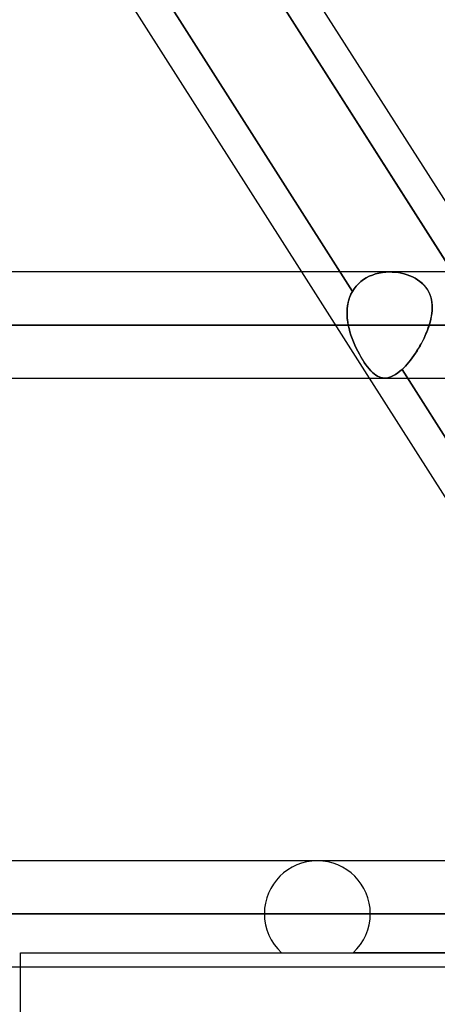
# Model space of a CAD drawing. Header units: millimetres. Extents: x -215 to 215, y -82 to 97.
# Tile 26 of 73: x -57 to -51, y 15 to 30. Entities that reach past the tile are written whole.
import ezdxf

# ---------------------------------------------------------------- set-up
doc = ezdxf.new("R2010")
doc.units = ezdxf.units.MM
doc.layers.add('MAIN-1', color=7, linetype='Continuous')
doc.layers.add('MAIN-2', color=7, linetype='Continuous')

msp = doc.modelspace()

# ---------------------------------------------------------------- linework, layer by layer
at = {"layer": 'MAIN-1'}
for p, q in [((-52.853, 26.004), (-57.447, 33.219)), ((-55.197, 33.219), (-50.603, 26.004)), ((-50.034, 26.004), (-54.629, 33.219)), ((119.951, 26.004), (-119.951, 26.004)), ((120.621, 25.211), (-120.621, 25.211)), ((-119.877, 24.419), (119.877, 24.419)), ((-47.249, 17.204), (-51.843, 24.419)), ((119.877, 17.204), (-119.877, 17.204)), ((120.621, 16.411), (-120.621, 16.411)), ((-119.877, 15.619), (119.877, 15.619)), ((-57.06, 14.817), (-57.06, 15.619))]:
    msp.add_line(p, q, dxfattribs=at)
at = {"layer": 'MAIN-2'}
for p, q in [((-52.098, 25.712), (-56.965, 33.354)), ((-56.965, 33.354), (-52.098, 25.712)), ((-50.46, 25.779), (-55.315, 33.404)), ((-51.843, 24.419), (-52.853, 26.004)), ((-51.932, 25.89), (-51.89, 25.916)), ((-51.89, 25.916), (-51.932, 25.89)), ((-51.89, 25.916), (-51.845, 25.939)), ((-51.846, 25.939), (-51.89, 25.916)), ((-51.799, 25.958), (-51.846, 25.939)), ((-51.845, 25.939), (-51.799, 25.958)), ((-51.799, 25.958), (-51.75, 25.974)), ((-51.751, 25.974), (-51.799, 25.958)), ((-51.702, 25.987), (-51.751, 25.974)), ((-51.75, 25.974), (-51.701, 25.987)), ((-51.651, 25.996), (-51.702, 25.987)), ((-51.701, 25.987), (-51.65, 25.996)), ((-51.6, 26.001), (-51.651, 25.996)), ((-51.65, 25.996), (-51.599, 26.001)), ((-51.548, 26.004), (-51.6, 26.001)), ((-51.599, 26.001), (-51.547, 26.004)), ((-51.502, 26.003), (-51.548, 26.004)), ((-51.547, 26.004), (-51.501, 26.003)), ((-51.456, 26), (-51.502, 26.003)), ((-51.501, 26.003), (-51.455, 26)), ((-51.411, 25.994), (-51.456, 26)), ((-51.455, 26), (-51.41, 25.994)), ((-51.367, 25.986), (-51.411, 25.994)), ((-51.41, 25.994), (-51.366, 25.986)), ((-51.323, 25.975), (-51.367, 25.986)), ((-51.366, 25.986), (-51.323, 25.975)), ((-51.323, 25.975), (-51.28, 25.962)), ((-51.281, 25.963), (-51.323, 25.975)), ((-51.24, 25.948), (-51.281, 25.963)), ((-51.28, 25.962), (-51.238, 25.947)), ((-51.2, 25.93), (-51.24, 25.948)), ((-51.238, 25.947), (-51.198, 25.929)), ((-51.161, 25.91), (-51.2, 25.93)), ((-51.198, 25.929), (-51.159, 25.909)), ((-51.124, 25.888), (-51.161, 25.91)), ((-51.159, 25.909), (-51.122, 25.886)), ((-52.072, 25.753), (-52.041, 25.792)), ((-52.042, 25.792), (-52.072, 25.753)), ((-52.008, 25.827), (-52.042, 25.792)), ((-52.041, 25.792), (-52.008, 25.828)), ((-52.008, 25.828), (-51.972, 25.86)), ((-51.972, 25.86), (-52.008, 25.827)), ((-51.972, 25.86), (-51.932, 25.89)), ((-51.932, 25.89), (-51.972, 25.86)), ((-51.089, 25.863), (-51.124, 25.888)), ((-51.122, 25.886), (-51.087, 25.861)), ((-51.056, 25.836), (-51.089, 25.863)), ((-51.087, 25.861), (-51.054, 25.834)), ((-51.027, 25.807), (-51.056, 25.836)), ((-51.054, 25.834), (-51.024, 25.804)), ((-51, 25.775), (-51.027, 25.807)), ((-51.024, 25.804), (-50.998, 25.773)), ((-50.976, 25.742), (-51, 25.775)), ((-50.998, 25.773), (-50.974, 25.739)), ((-52.151, 25.587), (-52.137, 25.63)), ((-52.14, 25.622), (-52.15, 25.59)), ((-52.127, 25.653), (-52.14, 25.622)), ((-52.137, 25.63), (-52.119, 25.672)), ((-52.114, 25.683), (-52.127, 25.653)), ((-52.119, 25.672), (-52.098, 25.712)), ((-52.098, 25.712), (-52.114, 25.683)), ((-52.098, 25.712), (-52.072, 25.753)), ((-52.072, 25.753), (-52.098, 25.712)), ((-50.956, 25.706), (-50.976, 25.742)), ((-50.974, 25.739), (-50.954, 25.703)), ((-50.939, 25.67), (-50.956, 25.706)), ((-50.954, 25.703), (-50.938, 25.666)), ((-50.926, 25.632), (-50.939, 25.67)), ((-50.938, 25.666), (-50.925, 25.628)), ((-50.916, 25.594), (-50.926, 25.632)), ((-50.925, 25.628), (-50.915, 25.588)), ((-52.176, 25.451), (-52.171, 25.497)), ((-52.171, 25.491), (-52.175, 25.457)), ((-52.171, 25.497), (-52.162, 25.543)), ((-52.166, 25.525), (-52.171, 25.491)), ((-52.159, 25.558), (-52.166, 25.525)), ((-52.162, 25.543), (-52.151, 25.587)), ((-52.15, 25.59), (-52.159, 25.558)), ((-50.909, 25.554), (-50.916, 25.594)), ((-50.915, 25.588), (-50.909, 25.548)), ((-50.906, 25.514), (-50.909, 25.554)), ((-50.909, 25.548), (-50.905, 25.508)), ((-50.905, 25.466), (-50.907, 25.424)), ((-50.905, 25.472), (-50.906, 25.514)), ((-50.906, 25.43), (-50.905, 25.472)), ((-50.905, 25.508), (-50.905, 25.466)), ((-52.178, 25.404), (-52.176, 25.451)), ((-52.177, 25.423), (-52.178, 25.388)), ((-52.177, 25.356), (-52.178, 25.404)), ((-52.178, 25.388), (-52.177, 25.353)), ((-52.175, 25.457), (-52.177, 25.423)), ((-52.174, 25.308), (-52.177, 25.356)), ((-52.177, 25.353), (-52.175, 25.318)), ((-52.175, 25.318), (-52.171, 25.282)), ((-50.918, 25.34), (-50.927, 25.297)), ((-50.926, 25.3), (-50.917, 25.344)), ((-50.911, 25.382), (-50.918, 25.34)), ((-50.917, 25.344), (-50.91, 25.388)), ((-50.907, 25.424), (-50.911, 25.382)), ((-50.91, 25.388), (-50.906, 25.43)), ((-120.621, 25.211), (120.621, 25.211)), ((119.448, 25.211), (-119.448, 25.211)), ((-119.448, 25.211), (119.448, 25.211)), ((-69.264, 25.211), (-52.16, 25.211)), ((-52.16, 25.211), (-69.264, 25.211)), ((-50.95, 25.211), (-67.68, 25.211)), ((-67.68, 25.211), (-50.95, 25.211)), ((-52.168, 25.26), (-52.174, 25.308)), ((-52.171, 25.282), (-52.166, 25.247)), ((-52.16, 25.211), (-52.168, 25.26)), ((-52.166, 25.247), (-52.16, 25.211)), ((-52.16, 25.211), (-52.148, 25.161)), ((-52.148, 25.161), (-52.16, 25.211)), ((-50.977, 25.133), (-50.963, 25.172)), ((-50.962, 25.173), (-50.976, 25.134)), ((-50.963, 25.172), (-50.95, 25.211)), ((-50.95, 25.211), (-50.962, 25.173)), ((-50.95, 25.211), (-50.937, 25.256)), ((-50.937, 25.254), (-50.95, 25.211)), ((-50.937, 25.256), (-50.926, 25.3)), ((-50.927, 25.297), (-50.937, 25.254)), ((-52.148, 25.161), (-52.135, 25.11)), ((-52.135, 25.11), (-52.148, 25.161)), ((-52.135, 25.11), (-52.12, 25.06)), ((-52.12, 25.06), (-52.135, 25.11)), ((-52.12, 25.06), (-52.102, 25.01)), ((-52.102, 25.01), (-52.12, 25.06)), ((-51.027, 25.015), (-51.009, 25.054)), ((-51.008, 25.056), (-51.026, 25.017)), ((-51.009, 25.054), (-50.993, 25.093)), ((-50.992, 25.095), (-51.008, 25.056)), ((-50.993, 25.093), (-50.977, 25.133)), ((-50.976, 25.134), (-50.992, 25.095)), ((-52.102, 25.01), (-52.083, 24.961)), ((-52.083, 24.96), (-52.102, 25.01)), ((-52.083, 24.961), (-52.062, 24.912)), ((-52.062, 24.912), (-52.083, 24.96)), ((-52.062, 24.912), (-52.04, 24.865)), ((-52.04, 24.865), (-52.062, 24.912)), ((-51.109, 24.862), (-51.087, 24.899)), ((-51.086, 24.902), (-51.108, 24.864)), ((-51.087, 24.899), (-51.066, 24.937)), ((-51.065, 24.94), (-51.086, 24.902)), ((-51.066, 24.937), (-51.046, 24.976)), ((-51.045, 24.979), (-51.065, 24.94)), ((-51.046, 24.976), (-51.027, 25.015)), ((-51.026, 25.017), (-51.045, 24.979)), ((-52.04, 24.865), (-52.017, 24.819)), ((-52.017, 24.819), (-52.04, 24.865)), ((-52.017, 24.819), (-51.994, 24.775)), ((-51.994, 24.774), (-52.017, 24.819)), ((-51.994, 24.775), (-51.97, 24.732)), ((-51.969, 24.732), (-51.994, 24.774)), ((-51.97, 24.732), (-51.945, 24.691)), ((-51.944, 24.691), (-51.969, 24.732)), ((-51.203, 24.72), (-51.179, 24.754)), ((-51.178, 24.755), (-51.202, 24.721)), ((-51.179, 24.754), (-51.155, 24.789)), ((-51.154, 24.791), (-51.178, 24.755)), ((-51.155, 24.789), (-51.132, 24.825)), ((-51.13, 24.827), (-51.154, 24.791)), ((-51.132, 24.825), (-51.109, 24.862)), ((-51.108, 24.864), (-51.13, 24.827)), ((-51.945, 24.691), (-51.92, 24.653)), ((-51.92, 24.652), (-51.944, 24.691)), ((-51.92, 24.653), (-51.895, 24.617)), ((-51.895, 24.617), (-51.92, 24.652)), ((-51.895, 24.617), (-51.87, 24.584)), ((-51.87, 24.584), (-51.895, 24.617)), ((-51.87, 24.584), (-51.846, 24.554)), ((-51.846, 24.554), (-51.87, 24.584)), ((-51.33, 24.571), (-51.305, 24.598)), ((-51.304, 24.598), (-51.33, 24.572)), ((-51.305, 24.598), (-51.279, 24.626)), ((-51.279, 24.626), (-51.304, 24.598)), ((-51.279, 24.626), (-51.254, 24.656)), ((-51.253, 24.656), (-51.279, 24.626)), ((-51.254, 24.656), (-51.228, 24.687)), ((-51.228, 24.688), (-51.253, 24.656)), ((-51.202, 24.721), (-51.228, 24.688)), ((-51.228, 24.687), (-51.203, 24.72)), ((-51.846, 24.554), (-51.821, 24.527)), ((-51.821, 24.527), (-51.846, 24.554)), ((-51.821, 24.527), (-51.797, 24.503)), ((-51.797, 24.502), (-51.821, 24.527)), ((-51.797, 24.503), (-51.773, 24.481)), ((-51.773, 24.481), (-51.797, 24.502)), ((-51.773, 24.481), (-51.748, 24.463)), ((-51.748, 24.463), (-51.773, 24.481)), ((-51.748, 24.463), (-51.724, 24.448)), ((-51.724, 24.448), (-51.748, 24.463)), ((-51.724, 24.448), (-51.699, 24.436)), ((-51.699, 24.436), (-51.724, 24.448)), ((-51.699, 24.436), (-51.675, 24.427)), ((-51.674, 24.427), (-51.699, 24.436)), ((-51.54, 24.431), (-51.511, 24.441)), ((-51.511, 24.441), (-51.54, 24.431)), ((-51.511, 24.441), (-51.481, 24.456)), ((-51.481, 24.456), (-51.511, 24.441)), ((-51.481, 24.456), (-51.451, 24.473)), ((-51.451, 24.473), (-51.481, 24.456)), ((-51.451, 24.473), (-51.42, 24.494)), ((-51.42, 24.494), (-51.451, 24.473)), ((-51.42, 24.494), (-51.388, 24.519)), ((-51.388, 24.519), (-51.42, 24.494)), ((-51.388, 24.519), (-51.356, 24.547)), ((-51.356, 24.547), (-51.388, 24.519)), ((-51.33, 24.572), (-51.356, 24.547)), ((-51.356, 24.547), (-51.33, 24.571)), ((-46.486, 16.899), (-51.356, 24.547)), ((-51.356, 24.547), (-46.486, 16.899)), ((-51.675, 24.427), (-51.649, 24.422)), ((-51.649, 24.422), (-51.674, 24.427)), ((-51.649, 24.422), (-51.624, 24.419)), ((-51.623, 24.419), (-51.649, 24.422)), ((-51.624, 24.419), (-51.596, 24.419)), ((-51.596, 24.419), (-51.623, 24.419)), ((-51.596, 24.419), (-51.569, 24.423)), ((-51.569, 24.423), (-51.596, 24.419)), ((-51.569, 24.423), (-51.54, 24.431)), ((-51.54, 24.431), (-51.569, 24.423)), ((-120.621, 16.411), (120.621, 16.411)), ((-43.901, 16.411), (-119.574, 16.411)), ((-119.574, 16.411), (119.574, 16.411)), ((-61.34, 16.411), (-46.546, 16.411)), ((-46.546, 16.411), (-61.34, 16.411)), ((-45.481, 16.411), (-59.755, 16.411)), ((-59.755, 16.411), (-45.481, 16.411)), ((-53.414, 16.411), (-40.982, 16.411)), ((-40.982, 16.411), (-53.414, 16.411)), ((-39.857, 16.411), (-51.83, 16.411)), ((-51.83, 16.411), (-39.857, 16.411)), ((-57.06, 15.827), (-43.47, 15.827)), ((-57.06, 15.619), (-57.06, 15.827)), ((-42.098, 15.827), (-52.087, 15.827))]:
    msp.add_line(p, q, dxfattribs=at)
for start, end in [(0, 180), (180, 227.5088), (312.4911, 0)]:
    msp.add_arc((-52.622, 16.411), 0.792, start, end, dxfattribs=at)

doc.saveas('drawing.dxf')
